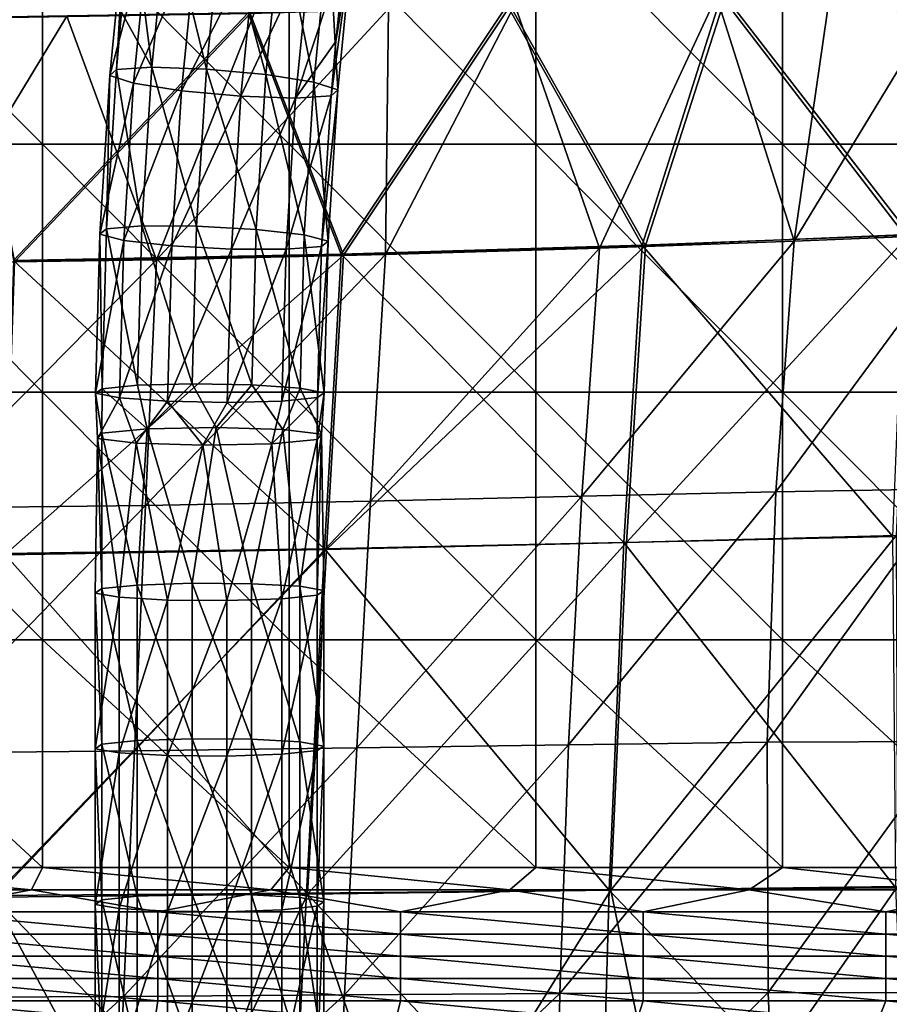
# Model space of a CAD drawing. Header units: millimetres. Extents: x -280 to 280, y 0 to 824.
# Tile 107 of 185: x 42 to 147, y 275 to 394. Entities that reach past the tile are written whole.
import ezdxf

# ---------------------------------------------------------------- set-up
doc = ezdxf.new("R2010")
doc.units = ezdxf.units.MM
doc.header["$LTSCALE"] = 101.851852
for name, color, linetype in [('117', 7, 'CONTINUOUS'), ('49', 7, 'CONTINUOUS'), ('58', 7, 'CONTINUOUS'), ('60', 7, 'CONTINUOUS'), ('76', 7, 'CONTINUOUS'), ('77', 7, 'CONTINUOUS'), ('78', 7, 'CONTINUOUS'), ('79', 7, 'CONTINUOUS'), ('95', 7, 'CONTINUOUS')]:
    doc.layers.add(name, color=color, linetype=linetype)

msp = doc.modelspace()

# ---------------------------------------------------------------- linework, layer by layer
at = {"layer": '117', "linetype": 'Continuous'}
for points in [[(156.28, 398.34, -411.05), (149.72, 367.77, -416.32), (127.45, 396.59, -430.45), (156.28, 398.34, -411.05)], [(127.45, 396.59, -430.45), (117.79, 366.46, -434.21), (101.4, 395.47, -442.91), (127.45, 396.59, -430.45)], [(149.72, 367.77, -416.32), (117.79, 366.46, -434.21), (127.45, 396.59, -430.45), (149.72, 367.77, -416.32)], [(69.92, 394.54, -453.3), (41.43, 364.52, -456.27), (35.73, 393.95, -459.88), (69.92, 394.54, -453.3)], [(81.22, 365.3, -447.8), (41.43, 364.52, -456.27), (69.92, 394.54, -453.3), (81.22, 365.3, -447.8)], [(101.4, 395.47, -442.91), (81.22, 365.3, -447.8), (69.92, 394.54, -453.3), (101.4, 395.47, -442.91)], [(117.79, 366.46, -434.21), (81.22, 365.3, -447.8), (101.4, 395.47, -442.91), (117.79, 366.46, -434.21)], [(117.79, 366.46, -434.21), (149.72, 367.77, -416.32), (115.49, 330.51, -436.1), (117.79, 366.46, -434.21)], [(115.49, 330.51, -436.1), (149.72, 367.77, -416.32), (148.13, 331.35, -422.86), (115.49, 330.51, -436.1)], [(81.22, 365.3, -447.8), (117.79, 366.46, -434.21), (79.15, 329.65, -446.31), (81.22, 365.3, -447.8)], [(79.15, 329.65, -446.31), (117.79, 366.46, -434.21), (115.49, 330.51, -436.1), (79.15, 329.65, -446.31)], [(41.43, 364.52, -456.27), (81.22, 365.3, -447.8), (40.24, 329.03, -452.73), (41.43, 364.52, -456.27)], [(40.24, 329.03, -452.73), (81.22, 365.3, -447.8), (79.15, 329.65, -446.31), (40.24, 329.03, -452.73)], [(115.49, 330.51, -436.1), (148.13, 331.35, -422.86), (113.57, 288.44, -439.86), (115.49, 330.51, -436.1)], [(113.57, 288.44, -439.86), (148.13, 331.35, -422.86), (148.3, 288.88, -433.19), (113.57, 288.44, -439.86)], [(79.15, 329.65, -446.31), (115.49, 330.51, -436.1), (76.86, 287.95, -445.06), (79.15, 329.65, -446.31)], [(76.86, 287.95, -445.06), (115.49, 330.51, -436.1), (113.57, 288.44, -439.86), (76.86, 287.95, -445.06)], [(40.24, 329.03, -452.73), (79.15, 329.65, -446.31), (38.78, 287.58, -448.34), (40.24, 329.03, -452.73)], [(38.78, 287.58, -448.34), (79.15, 329.65, -446.31), (76.86, 287.95, -445.06), (38.78, 287.58, -448.34)], [(89.82, 250.19, -444.21), (76.86, 287.95, -445.06), (113.57, 288.44, -439.86), (89.82, 250.19, -444.21)], [(121.41, 250.32, -444.2), (89.82, 250.19, -444.21), (113.57, 288.44, -439.86), (121.41, 250.32, -444.2)], [(121.41, 250.32, -444.2), (113.57, 288.44, -439.86), (148.3, 288.88, -433.19), (121.41, 250.32, -444.2)], [(153.86, 250.47, -444.16), (121.41, 250.32, -444.2), (148.3, 288.88, -433.19), (153.86, 250.47, -444.16)], [(59.07, 250.1, -444.21), (29.12, 250.04, -444.21), (38.78, 287.58, -448.34), (59.07, 250.1, -444.21)], [(59.07, 250.1, -444.21), (38.78, 287.58, -448.34), (76.86, 287.95, -445.06), (59.07, 250.1, -444.21)], [(89.82, 250.19, -444.21), (59.07, 250.1, -444.21), (76.86, 287.95, -445.06), (89.82, 250.19, -444.21)]]:
    msp.add_3dface(points, dxfattribs=at)
at = {"layer": '49', "linetype": 'Continuous'}
for points in [[(140.19, 397.39, -421.55), (154.82, 398.35, -410.94), (135.79, 366.99, -423), (140.19, 397.39, -421.55)], [(135.79, 366.99, -423), (154.82, 398.35, -410.94), (156.55, 367.82, -409.03), (135.79, 366.99, -423)], [(126.38, 396.64, -429.9), (140.19, 397.39, -421.55), (135.79, 366.99, -423), (126.38, 396.64, -429.9)], [(101.97, 395.59, -441.6), (126.38, 396.64, -429.9), (112.23, 366.14, -435.15), (101.97, 395.59, -441.6)], [(112.23, 366.14, -435.15), (126.38, 396.64, -429.9), (135.79, 366.99, -423), (112.23, 366.14, -435.15)], [(47.73, 394.2, -457.08), (70.44, 394.64, -452.14), (58.57, 364.73, -452.31), (47.73, 394.2, -457.08)], [(70.44, 394.64, -452.14), (86.67, 395.08, -447.29), (58.57, 364.73, -452.31), (70.44, 394.64, -452.14)], [(58.57, 364.73, -452.31), (86.67, 395.08, -447.29), (86.31, 365.36, -445.03), (58.57, 364.73, -452.31)], [(86.67, 395.08, -447.29), (101.97, 395.59, -441.6), (86.31, 365.36, -445.03), (86.67, 395.08, -447.29)], [(86.31, 365.36, -445.03), (101.97, 395.59, -441.6), (112.23, 366.14, -435.15), (86.31, 365.36, -445.03)], [(24.11, 393.93, -460.12), (47.73, 394.2, -457.08), (29.6, 364.32, -456.77), (24.11, 393.93, -460.12)], [(29.6, 364.32, -456.77), (47.73, 394.2, -457.08), (58.57, 364.73, -452.31), (29.6, 364.32, -456.77)], [(135.79, 366.99, -423), (156.55, 367.82, -409.03), (133.55, 336.64, -425.64), (135.79, 366.99, -423)], [(133.55, 336.64, -425.64), (156.55, 367.82, -409.03), (154.55, 337.02, -414.4), (133.55, 336.64, -425.64)], [(86.31, 365.36, -445.03), (112.23, 366.14, -435.15), (84.48, 335.52, -443.84), (86.31, 365.36, -445.03)], [(84.48, 335.52, -443.84), (112.23, 366.14, -435.15), (110.07, 336.1, -435.62), (84.48, 335.52, -443.84)], [(112.23, 366.14, -435.15), (135.79, 366.99, -423), (110.07, 336.1, -435.62), (112.23, 366.14, -435.15)], [(110.07, 336.1, -435.62), (135.79, 366.99, -423), (133.55, 336.64, -425.64), (110.07, 336.1, -435.62)], [(29.6, 364.32, -456.77), (58.57, 364.73, -452.31), (28.91, 334.65, -453.7), (29.6, 364.32, -456.77)], [(28.91, 334.65, -453.7), (58.57, 364.73, -452.31), (57.25, 335, -449.94), (28.91, 334.65, -453.7)], [(58.57, 364.73, -452.31), (86.31, 365.36, -445.03), (57.25, 335, -449.94), (58.57, 364.73, -452.31)], [(57.25, 335, -449.94), (86.31, 365.36, -445.03), (84.48, 335.52, -443.84), (57.25, 335, -449.94)], [(84.48, 335.52, -443.84), (110.07, 336.1, -435.62), (82.82, 305.65, -443.15), (84.48, 335.52, -443.84)], [(82.82, 305.65, -443.15), (110.07, 336.1, -435.62), (108.47, 306.03, -437.22), (82.82, 305.65, -443.15)], [(110.07, 336.1, -435.62), (133.55, 336.64, -425.64), (108.47, 306.03, -437.22), (110.07, 336.1, -435.62)], [(108.47, 306.03, -437.22), (133.55, 336.64, -425.64), (132.5, 306.32, -430.1), (108.47, 306.03, -437.22)], [(133.55, 336.64, -425.64), (154.55, 337.02, -414.4), (132.5, 306.32, -430.1), (133.55, 336.64, -425.64)], [(132.5, 306.32, -430.1), (154.55, 337.02, -414.4), (154.65, 306.41, -422.23), (132.5, 306.32, -430.1)], [(28.91, 334.65, -453.7), (57.25, 335, -449.94), (28.18, 305.02, -450.31), (28.91, 334.65, -453.7)], [(28.18, 305.02, -450.31), (57.25, 335, -449.94), (55.92, 305.28, -447.58), (28.18, 305.02, -450.31)], [(57.25, 335, -449.94), (84.48, 335.52, -443.84), (55.92, 305.28, -447.58), (57.25, 335, -449.94)], [(55.92, 305.28, -447.58), (84.48, 335.52, -443.84), (82.82, 305.65, -443.15), (55.92, 305.28, -447.58)], [(132.63, 276.03, -436.39), (107.41, 275.92, -439.97), (132.5, 306.32, -430.1), (132.63, 276.03, -436.39)], [(107.41, 275.92, -439.97), (108.47, 306.03, -437.22), (132.5, 306.32, -430.1), (107.41, 275.92, -439.97)], [(132.63, 276.03, -436.39), (132.5, 306.32, -430.1), (154.65, 306.41, -422.23), (132.63, 276.03, -436.39)], [(156.86, 276, -432.5), (132.63, 276.03, -436.39), (154.65, 306.41, -422.23), (156.86, 276, -432.5)], [(54.6, 275.56, -445.22), (27.42, 275.43, -446.62), (55.92, 305.28, -447.58), (54.6, 275.56, -445.22)], [(27.42, 275.43, -446.62), (28.18, 305.02, -450.31), (55.92, 305.28, -447.58), (27.42, 275.43, -446.62)], [(81.34, 275.74, -442.97), (54.6, 275.56, -445.22), (82.82, 305.65, -443.15), (81.34, 275.74, -442.97)], [(54.6, 275.56, -445.22), (55.92, 305.28, -447.58), (82.82, 305.65, -443.15), (54.6, 275.56, -445.22)], [(107.41, 275.92, -439.97), (81.34, 275.74, -442.97), (108.47, 306.03, -437.22), (107.41, 275.92, -439.97)], [(81.34, 275.74, -442.97), (82.82, 305.65, -443.15), (108.47, 306.03, -437.22), (81.34, 275.74, -442.97)], [(53.47, 250.16, -443.21), (26.74, 250.16, -443.21), (54.6, 275.56, -445.22), (53.47, 250.16, -443.21)], [(54.6, 275.56, -445.22), (26.74, 250.16, -443.21), (27.42, 275.43, -446.62), (54.6, 275.56, -445.22)], [(80.21, 250.16, -443.21), (53.47, 250.16, -443.21), (81.34, 275.74, -442.97), (80.21, 250.16, -443.21)], [(81.34, 275.74, -442.97), (53.47, 250.16, -443.21), (54.6, 275.56, -445.22), (81.34, 275.74, -442.97)], [(106.95, 250.16, -443.21), (80.21, 250.16, -443.21), (107.41, 275.92, -439.97), (106.95, 250.16, -443.21)], [(107.41, 275.92, -439.97), (80.21, 250.16, -443.21), (81.34, 275.74, -442.97), (107.41, 275.92, -439.97)], [(133.68, 250.16, -443.21), (106.95, 250.16, -443.21), (132.63, 276.03, -436.39), (133.68, 250.16, -443.21)], [(132.63, 276.03, -436.39), (106.95, 250.16, -443.21), (107.41, 275.92, -439.97), (132.63, 276.03, -436.39)], [(156.86, 276, -432.5), (133.68, 250.16, -443.21), (132.63, 276.03, -436.39), (156.86, 276, -432.5)], [(160.42, 250.16, -443.21), (133.68, 250.16, -443.21), (156.86, 276, -432.5), (160.42, 250.16, -443.21)]]:
    msp.add_3dface(points, dxfattribs=at)
at = {"layer": '58', "linetype": 'Continuous'}
for points in [[(14.48, 288.48, -16.93), (43.45, 288.48, -16.93), (14.93, 291.16, 12.94), (14.48, 288.48, -16.93)], [(14.93, 291.16, 12.94), (43.45, 288.48, -16.93), (44.78, 291.16, 12.94), (14.93, 291.16, 12.94)], [(43.45, 288.48, -16.93), (72.41, 288.48, -16.93), (44.78, 291.16, 12.94), (43.45, 288.48, -16.93)], [(44.78, 291.16, 12.94), (72.41, 288.48, -16.93), (74.64, 291.16, 12.94), (44.78, 291.16, 12.94)], [(72.41, 288.48, -16.93), (101.37, 288.48, -16.93), (74.64, 291.16, 12.94), (72.41, 288.48, -16.93)], [(74.64, 291.16, 12.94), (101.37, 288.48, -16.93), (104.49, 291.16, 12.94), (74.64, 291.16, 12.94)], [(101.37, 288.48, -16.93), (130.34, 288.48, -16.93), (104.49, 291.16, 12.94), (101.37, 288.48, -16.93)], [(104.49, 291.16, 12.94), (130.34, 288.48, -16.93), (134.35, 291.16, 12.94), (104.49, 291.16, 12.94)], [(130.34, 288.48, -16.93), (159.3, 288.48, -16.93), (134.35, 291.16, 12.94), (130.34, 288.48, -16.93)], [(134.35, 291.16, 12.94), (159.3, 288.48, -16.93), (164.2, 291.16, 12.94), (134.35, 291.16, 12.94)], [(43.45, 288.48, -16.93), (14.48, 288.48, -16.93), (29.38, 285.79, -46.82), (43.45, 288.48, -16.93)], [(58.75, 285.79, -46.82), (43.45, 288.48, -16.93), (29.38, 285.79, -46.82), (58.75, 285.79, -46.82)], [(72.41, 288.48, -16.93), (43.45, 288.48, -16.93), (58.75, 285.79, -46.82), (72.41, 288.48, -16.93)], [(88.12, 285.79, -46.82), (72.41, 288.48, -16.93), (58.75, 285.79, -46.82), (88.12, 285.79, -46.82)], [(101.37, 288.48, -16.93), (72.41, 288.48, -16.93), (88.12, 285.79, -46.82), (101.37, 288.48, -16.93)], [(117.5, 285.79, -46.82), (101.37, 288.48, -16.93), (88.12, 285.79, -46.82), (117.5, 285.79, -46.82)], [(130.34, 288.48, -16.93), (101.37, 288.48, -16.93), (117.5, 285.79, -46.82), (130.34, 288.48, -16.93)], [(146.88, 285.79, -46.82), (130.34, 288.48, -16.93), (117.5, 285.79, -46.82), (146.88, 285.79, -46.82)], [(159.3, 288.48, -16.93), (130.34, 288.48, -16.93), (146.88, 285.79, -46.82), (159.3, 288.48, -16.93)], [(176.25, 285.79, -46.82), (159.3, 288.48, -16.93), (146.88, 285.79, -46.82), (176.25, 285.79, -46.82)], [(58.75, 285.79, -46.82), (29.38, 285.79, -46.82), (58.75, 283.1, -76.71), (58.75, 285.79, -46.82)], [(58.75, 283.1, -76.71), (29.38, 285.79, -46.82), (29.38, 283.1, -76.71), (58.75, 283.1, -76.71)], [(88.12, 285.79, -46.82), (58.75, 285.79, -46.82), (88.12, 283.1, -76.71), (88.12, 285.79, -46.82)], [(88.12, 283.1, -76.71), (58.75, 285.79, -46.82), (58.75, 283.1, -76.71), (88.12, 283.1, -76.71)], [(117.5, 285.79, -46.82), (88.12, 285.79, -46.82), (117.5, 283.1, -76.71), (117.5, 285.79, -46.82)], [(117.5, 283.1, -76.71), (88.12, 285.79, -46.82), (88.12, 283.1, -76.71), (117.5, 283.1, -76.71)], [(146.88, 285.79, -46.82), (117.5, 285.79, -46.82), (146.88, 283.1, -76.71), (146.88, 285.79, -46.82)], [(146.88, 283.1, -76.71), (117.5, 285.79, -46.82), (117.5, 283.1, -76.71), (146.88, 283.1, -76.71)], [(176.25, 285.79, -46.82), (146.88, 285.79, -46.82), (176.25, 283.1, -76.71), (176.25, 285.79, -46.82)], [(176.25, 283.1, -76.71), (146.88, 285.79, -46.82), (146.88, 283.1, -76.71), (176.25, 283.1, -76.71)], [(58.75, 283.1, -76.71), (29.38, 283.1, -76.71), (58.75, 280.42, -106.61), (58.75, 283.1, -76.71)], [(58.75, 280.42, -106.61), (29.38, 283.1, -76.71), (29.38, 280.42, -106.61), (58.75, 280.42, -106.61)], [(88.12, 283.1, -76.71), (58.75, 283.1, -76.71), (88.12, 280.42, -106.61), (88.12, 283.1, -76.71)], [(88.12, 280.42, -106.61), (58.75, 283.1, -76.71), (58.75, 280.42, -106.61), (88.12, 280.42, -106.61)], [(117.5, 283.1, -76.71), (88.12, 283.1, -76.71), (117.5, 280.42, -106.61), (117.5, 283.1, -76.71)], [(117.5, 280.42, -106.61), (88.12, 283.1, -76.71), (88.12, 280.42, -106.61), (117.5, 280.42, -106.61)], [(146.88, 283.1, -76.71), (117.5, 283.1, -76.71), (146.88, 280.42, -106.61), (146.88, 283.1, -76.71)], [(146.88, 280.42, -106.61), (117.5, 283.1, -76.71), (117.5, 280.42, -106.61), (146.88, 280.42, -106.61)], [(176.25, 283.1, -76.71), (146.88, 283.1, -76.71), (176.25, 280.42, -106.61), (176.25, 283.1, -76.71)], [(176.25, 280.42, -106.61), (146.88, 283.1, -76.71), (146.88, 280.42, -106.61), (176.25, 280.42, -106.61)], [(58.75, 280.42, -106.61), (29.38, 280.42, -106.61), (58.75, 277.73, -136.5), (58.75, 280.42, -106.61)], [(58.75, 277.73, -136.5), (29.38, 280.42, -106.61), (29.38, 277.73, -136.5), (58.75, 277.73, -136.5)], [(88.12, 280.42, -106.61), (58.75, 280.42, -106.61), (88.12, 277.73, -136.5), (88.12, 280.42, -106.61)], [(88.12, 277.73, -136.5), (58.75, 280.42, -106.61), (58.75, 277.73, -136.5), (88.12, 277.73, -136.5)], [(117.5, 280.42, -106.61), (88.12, 280.42, -106.61), (117.5, 277.73, -136.5), (117.5, 280.42, -106.61)], [(117.5, 277.73, -136.5), (88.12, 280.42, -106.61), (88.12, 277.73, -136.5), (117.5, 277.73, -136.5)], [(146.88, 280.42, -106.61), (117.5, 280.42, -106.61), (146.88, 277.73, -136.5), (146.88, 280.42, -106.61)], [(146.88, 277.73, -136.5), (117.5, 280.42, -106.61), (117.5, 277.73, -136.5), (146.88, 277.73, -136.5)], [(176.25, 280.42, -106.61), (146.88, 280.42, -106.61), (176.25, 277.73, -136.5), (176.25, 280.42, -106.61)], [(176.25, 277.73, -136.5), (146.88, 280.42, -106.61), (146.88, 277.73, -136.5), (176.25, 277.73, -136.5)], [(29.38, 275.04, -166.4), (58.75, 275.04, -166.4), (29.38, 277.73, -136.5), (29.38, 275.04, -166.4)], [(58.75, 275.04, -166.4), (58.75, 277.73, -136.5), (29.38, 277.73, -136.5), (58.75, 275.04, -166.4)], [(58.75, 275.04, -166.4), (88.12, 275.04, -166.4), (58.75, 277.73, -136.5), (58.75, 275.04, -166.4)], [(88.12, 275.04, -166.4), (88.12, 277.73, -136.5), (58.75, 277.73, -136.5), (88.12, 275.04, -166.4)], [(88.12, 275.04, -166.4), (117.5, 275.04, -166.4), (88.12, 277.73, -136.5), (88.12, 275.04, -166.4)], [(117.5, 275.04, -166.4), (117.5, 277.73, -136.5), (88.12, 277.73, -136.5), (117.5, 275.04, -166.4)], [(117.5, 275.04, -166.4), (146.88, 275.04, -166.4), (117.5, 277.73, -136.5), (117.5, 275.04, -166.4)], [(146.88, 275.04, -166.4), (146.88, 277.73, -136.5), (117.5, 277.73, -136.5), (146.88, 275.04, -166.4)], [(146.88, 275.04, -166.4), (176.25, 275.04, -166.4), (146.88, 277.73, -136.5), (146.88, 275.04, -166.4)], [(176.25, 275.04, -166.4), (176.25, 277.73, -136.5), (146.88, 277.73, -136.5), (176.25, 275.04, -166.4)], [(58.33, 272.36, -196.29), (29.38, 275.04, -166.4), (29.16, 272.36, -196.29), (58.33, 272.36, -196.29)], [(58.75, 275.04, -166.4), (29.38, 275.04, -166.4), (58.33, 272.36, -196.29), (58.75, 275.04, -166.4)], [(87.49, 272.36, -196.29), (58.75, 275.04, -166.4), (58.33, 272.36, -196.29), (87.49, 272.36, -196.29)], [(88.12, 275.04, -166.4), (58.75, 275.04, -166.4), (87.49, 272.36, -196.29), (88.12, 275.04, -166.4)], [(116.66, 272.36, -196.29), (88.12, 275.04, -166.4), (87.49, 272.36, -196.29), (116.66, 272.36, -196.29)], [(117.5, 275.04, -166.4), (88.12, 275.04, -166.4), (116.66, 272.36, -196.29), (117.5, 275.04, -166.4)], [(145.82, 272.36, -196.29), (117.5, 275.04, -166.4), (116.66, 272.36, -196.29), (145.82, 272.36, -196.29)], [(146.88, 275.04, -166.4), (117.5, 275.04, -166.4), (145.82, 272.36, -196.29), (146.88, 275.04, -166.4)], [(174.99, 272.36, -196.29), (146.88, 275.04, -166.4), (145.82, 272.36, -196.29), (174.99, 272.36, -196.29)], [(176.25, 275.04, -166.4), (146.88, 275.04, -166.4), (174.99, 272.36, -196.29), (176.25, 275.04, -166.4)]]:
    msp.add_3dface(points, dxfattribs=at)
at = {"layer": '60', "linetype": 'Continuous'}
for points in [[(14.93, 378.73, 11.11), (44.78, 378.73, 11.11), (14.93, 408.73, 10.49), (14.93, 378.73, 11.11)], [(14.93, 408.73, 10.49), (44.78, 378.73, 11.11), (44.78, 408.73, 10.49), (14.93, 408.73, 10.49)], [(44.78, 378.73, 11.11), (74.64, 378.73, 11.11), (44.78, 408.73, 10.49), (44.78, 378.73, 11.11)], [(44.78, 408.73, 10.49), (74.64, 378.73, 11.11), (74.64, 408.73, 10.49), (44.78, 408.73, 10.49)], [(74.64, 378.73, 11.11), (104.49, 378.73, 11.11), (74.64, 408.73, 10.49), (74.64, 378.73, 11.11)], [(74.64, 408.73, 10.49), (104.49, 378.73, 11.11), (104.49, 408.73, 10.49), (74.64, 408.73, 10.49)], [(104.49, 378.73, 11.11), (134.35, 378.73, 11.11), (104.49, 408.73, 10.49), (104.49, 378.73, 11.11)], [(104.49, 408.73, 10.49), (134.35, 378.73, 11.11), (134.35, 408.73, 10.49), (104.49, 408.73, 10.49)], [(134.35, 378.73, 11.11), (164.2, 378.73, 11.11), (134.35, 408.73, 10.49), (134.35, 378.73, 11.11)], [(134.35, 408.73, 10.49), (164.2, 378.73, 11.11), (164.2, 408.73, 10.49), (134.35, 408.73, 10.49)], [(14.93, 348.72, 11.74), (44.78, 348.72, 11.74), (14.93, 378.73, 11.11), (14.93, 348.72, 11.74)], [(14.93, 378.73, 11.11), (44.78, 348.72, 11.74), (44.78, 378.73, 11.11), (14.93, 378.73, 11.11)], [(44.78, 348.72, 11.74), (74.64, 348.72, 11.74), (44.78, 378.73, 11.11), (44.78, 348.72, 11.74)], [(44.78, 378.73, 11.11), (74.64, 348.72, 11.74), (74.64, 378.73, 11.11), (44.78, 378.73, 11.11)], [(74.64, 348.72, 11.74), (104.49, 348.72, 11.74), (74.64, 378.73, 11.11), (74.64, 348.72, 11.74)], [(74.64, 378.73, 11.11), (104.49, 348.72, 11.74), (104.49, 378.73, 11.11), (74.64, 378.73, 11.11)], [(104.49, 348.72, 11.74), (134.35, 348.72, 11.74), (104.49, 378.73, 11.11), (104.49, 348.72, 11.74)], [(104.49, 378.73, 11.11), (134.35, 348.72, 11.74), (134.35, 378.73, 11.11), (104.49, 378.73, 11.11)], [(134.35, 348.72, 11.74), (164.2, 348.72, 11.74), (134.35, 378.73, 11.11), (134.35, 348.72, 11.74)], [(134.35, 378.73, 11.11), (164.2, 348.72, 11.74), (164.2, 378.73, 11.11), (134.35, 378.73, 11.11)], [(14.93, 318.71, 12.36), (44.78, 318.71, 12.36), (14.93, 348.72, 11.74), (14.93, 318.71, 12.36)], [(14.93, 348.72, 11.74), (44.78, 318.71, 12.36), (44.78, 348.72, 11.74), (14.93, 348.72, 11.74)], [(44.78, 318.71, 12.36), (74.64, 318.71, 12.36), (44.78, 348.72, 11.74), (44.78, 318.71, 12.36)], [(44.78, 348.72, 11.74), (74.64, 318.71, 12.36), (74.64, 348.72, 11.74), (44.78, 348.72, 11.74)], [(74.64, 318.71, 12.36), (104.49, 318.71, 12.36), (74.64, 348.72, 11.74), (74.64, 318.71, 12.36)], [(74.64, 348.72, 11.74), (104.49, 318.71, 12.36), (104.49, 348.72, 11.74), (74.64, 348.72, 11.74)], [(104.49, 318.71, 12.36), (134.35, 318.71, 12.36), (104.49, 348.72, 11.74), (104.49, 318.71, 12.36)], [(104.49, 348.72, 11.74), (134.35, 318.71, 12.36), (134.35, 348.72, 11.74), (104.49, 348.72, 11.74)], [(134.35, 318.71, 12.36), (164.2, 318.71, 12.36), (134.35, 348.72, 11.74), (134.35, 318.71, 12.36)], [(134.35, 348.72, 11.74), (164.2, 318.71, 12.36), (164.2, 348.72, 11.74), (134.35, 348.72, 11.74)], [(14.93, 291.16, 12.94), (44.78, 291.16, 12.94), (14.93, 318.71, 12.36), (14.93, 291.16, 12.94)], [(14.93, 318.71, 12.36), (44.78, 291.16, 12.94), (44.78, 318.71, 12.36), (14.93, 318.71, 12.36)], [(44.78, 291.16, 12.94), (74.64, 291.16, 12.94), (44.78, 318.71, 12.36), (44.78, 291.16, 12.94)], [(44.78, 318.71, 12.36), (74.64, 291.16, 12.94), (74.64, 318.71, 12.36), (44.78, 318.71, 12.36)], [(74.64, 291.16, 12.94), (104.49, 291.16, 12.94), (74.64, 318.71, 12.36), (74.64, 291.16, 12.94)], [(74.64, 318.71, 12.36), (104.49, 291.16, 12.94), (104.49, 318.71, 12.36), (74.64, 318.71, 12.36)], [(104.49, 291.16, 12.94), (134.35, 291.16, 12.94), (104.49, 318.71, 12.36), (104.49, 291.16, 12.94)], [(104.49, 318.71, 12.36), (134.35, 291.16, 12.94), (134.35, 318.71, 12.36), (104.49, 318.71, 12.36)], [(134.35, 291.16, 12.94), (164.2, 291.16, 12.94), (134.35, 318.71, 12.36), (134.35, 291.16, 12.94)], [(134.35, 318.71, 12.36), (164.2, 291.16, 12.94), (164.2, 318.71, 12.36), (134.35, 318.71, 12.36)]]:
    msp.add_3dface(points, dxfattribs=at)
at = {"layer": '76', "linetype": 'Continuous'}
for points in [[(58.02, 388.03, -457.33), (55.63, 406.94, -465.38), (54.34, 394.68, -463.93), (58.02, 388.03, -457.33)], [(59.91, 407.16, -459.53), (55.63, 406.94, -465.38), (58.02, 388.03, -457.33), (59.91, 407.16, -459.53)], [(64.64, 387.81, -454.39), (59.91, 407.16, -459.53), (58.02, 388.03, -457.33), (64.64, 387.81, -454.39)], [(66.51, 406.75, -456.57), (59.91, 407.16, -459.53), (64.64, 387.81, -454.39), (66.51, 406.75, -456.57)], [(71.82, 387.15, -455.13), (66.51, 406.75, -456.57), (64.64, 387.81, -454.39), (71.82, 387.15, -455.13)], [(73.66, 405.83, -457.28), (66.51, 406.75, -456.57), (71.82, 387.15, -455.13), (73.66, 405.83, -457.28)], [(77.63, 386.22, -459.36), (73.66, 405.83, -457.28), (71.82, 387.15, -455.13), (77.63, 386.22, -459.36)], [(79.45, 404.64, -461.48), (73.66, 405.83, -457.28), (77.63, 386.22, -459.36), (79.45, 404.64, -461.48)], [(80.52, 385.28, -465.94), (79.45, 404.64, -461.48), (77.63, 386.22, -459.36), (80.52, 385.28, -465.94)], [(82.32, 403.5, -468.03), (79.45, 404.64, -461.48), (80.52, 385.28, -465.94), (82.32, 403.5, -468.03)], [(80.29, 391.13, -473.83), (82.32, 403.5, -468.03), (79.72, 384.57, -473.1), (80.29, 391.13, -473.83)], [(79.72, 384.57, -473.1), (82.32, 403.5, -468.03), (80.52, 385.28, -465.94), (79.72, 384.57, -473.1)], [(81.51, 402.73, -475.19), (82.32, 403.5, -468.03), (80.29, 391.13, -473.83), (81.51, 402.73, -475.19)], [(53.73, 387.74, -463.17), (58.02, 388.03, -457.33), (54.34, 394.68, -463.93), (53.73, 387.74, -463.17)], [(56.81, 368.82, -455.4), (53.73, 387.74, -463.17), (52.52, 368.46, -461.22), (56.81, 368.82, -455.4)], [(58.02, 388.03, -457.33), (53.73, 387.74, -463.17), (56.81, 368.82, -455.4), (58.02, 388.03, -457.33)], [(63.44, 368.79, -452.47), (58.02, 388.03, -457.33), (56.81, 368.82, -455.4), (63.44, 368.79, -452.47)], [(64.64, 387.81, -454.39), (58.02, 388.03, -457.33), (63.44, 368.79, -452.47), (64.64, 387.81, -454.39)], [(70.64, 368.39, -453.24), (64.64, 387.81, -454.39), (63.44, 368.79, -452.47), (70.64, 368.39, -453.24)], [(71.82, 387.15, -455.13), (64.64, 387.81, -454.39), (70.64, 368.39, -453.24), (71.82, 387.15, -455.13)], [(76.47, 367.73, -457.49), (71.82, 387.15, -455.13), (70.64, 368.39, -453.24), (76.47, 367.73, -457.49)], [(77.63, 386.22, -459.36), (71.82, 387.15, -455.13), (76.47, 367.73, -457.49), (77.63, 386.22, -459.36)], [(79.37, 366.98, -464.09), (77.63, 386.22, -459.36), (76.47, 367.73, -457.49), (79.37, 366.98, -464.09)], [(80.52, 385.28, -465.94), (77.63, 386.22, -459.36), (79.37, 366.98, -464.09), (80.52, 385.28, -465.94)], [(79.72, 384.57, -473.1), (80.52, 385.28, -465.94), (78.57, 366.34, -471.27), (79.72, 384.57, -473.1)], [(78.57, 366.34, -471.27), (80.52, 385.28, -465.94), (79.37, 366.98, -464.09), (78.57, 366.34, -471.27)], [(56.28, 349.55, -453.72), (52.52, 368.46, -461.22), (51.99, 349.12, -459.54), (56.28, 349.55, -453.72)], [(56.81, 368.82, -455.4), (52.52, 368.46, -461.22), (56.28, 349.55, -453.72), (56.81, 368.82, -455.4)], [(62.92, 349.71, -450.81), (56.81, 368.82, -455.4), (56.28, 349.55, -453.72), (62.92, 349.71, -450.81)], [(63.44, 368.79, -452.47), (56.81, 368.82, -455.4), (62.92, 349.71, -450.81), (63.44, 368.79, -452.47)], [(70.12, 349.58, -451.6), (63.44, 368.79, -452.47), (62.92, 349.71, -450.81), (70.12, 349.58, -451.6)], [(70.64, 368.39, -453.24), (63.44, 368.79, -452.47), (70.12, 349.58, -451.6), (70.64, 368.39, -453.24)], [(75.96, 349.18, -455.88), (70.64, 368.39, -453.24), (70.12, 349.58, -451.6), (75.96, 349.18, -455.88)], [(76.47, 367.73, -457.49), (70.64, 368.39, -453.24), (75.96, 349.18, -455.88), (76.47, 367.73, -457.49)], [(78.87, 348.62, -462.49), (76.47, 367.73, -457.49), (75.96, 349.18, -455.88), (78.87, 348.62, -462.49)], [(79.37, 366.98, -464.09), (76.47, 367.73, -457.49), (78.87, 348.62, -462.49), (79.37, 366.98, -464.09)], [(78.57, 366.34, -471.27), (79.37, 366.98, -464.09), (78.07, 348.06, -469.67), (78.57, 366.34, -471.27)], [(78.07, 348.06, -469.67), (79.37, 366.98, -464.09), (78.87, 348.62, -462.49), (78.07, 348.06, -469.67)], [(56.28, 349.55, -453.72), (51.99, 349.12, -459.54), (57.44, 344.25, -452.45), (56.28, 349.55, -453.72)], [(62.92, 349.71, -450.81), (56.28, 349.55, -453.72), (57.44, 344.25, -452.45), (62.92, 349.71, -450.81)], [(65.81, 344.41, -450.26), (62.92, 349.71, -450.81), (57.44, 344.25, -452.45), (65.81, 344.41, -450.26)], [(70.12, 349.58, -451.6), (62.92, 349.71, -450.81), (65.81, 344.41, -450.26), (70.12, 349.58, -451.6)], [(73.87, 344.17, -453.4), (70.12, 349.58, -451.6), (65.81, 344.41, -450.26), (73.87, 344.17, -453.4)], [(75.96, 349.18, -455.88), (70.12, 349.58, -451.6), (73.87, 344.17, -453.4), (75.96, 349.18, -455.88)], [(57.44, 344.25, -452.45), (51.99, 349.12, -459.54), (51.96, 343.74, -459.12), (57.44, 344.25, -452.45)], [(78.54, 343.62, -460.66), (75.96, 349.18, -455.88), (73.87, 344.17, -453.4), (78.54, 343.62, -460.66)], [(78.87, 348.62, -462.49), (75.96, 349.18, -455.88), (78.54, 343.62, -460.66), (78.87, 348.62, -462.49)], [(78.07, 348.06, -469.67), (78.87, 348.62, -462.49), (78.04, 342.96, -469.28), (78.07, 348.06, -469.67)], [(78.04, 342.96, -469.28), (78.87, 348.62, -462.49), (78.54, 343.62, -460.66), (78.04, 342.96, -469.28)]]:
    msp.add_3dface(points, dxfattribs=at)
at = {"layer": '77', "linetype": 'Continuous'}
for points in [[(53.73, 387.74, -463.17), (54.81, 406.17, -472.53), (52.93, 387.04, -470.34), (53.73, 387.74, -463.17)], [(54.81, 406.17, -472.53), (57.69, 405.03, -479.09), (52.93, 387.04, -470.34), (54.81, 406.17, -472.53)], [(53.73, 387.74, -463.17), (54.34, 394.68, -463.93), (54.81, 406.17, -472.53), (53.73, 387.74, -463.17)], [(52.93, 387.04, -470.34), (57.69, 405.03, -479.09), (55.82, 386.09, -476.91), (52.93, 387.04, -470.34)], [(57.69, 405.03, -479.09), (63.48, 403.84, -483.29), (55.82, 386.09, -476.91), (57.69, 405.03, -479.09)], [(55.82, 386.09, -476.91), (63.48, 403.84, -483.29), (61.63, 385.17, -481.14), (55.82, 386.09, -476.91)], [(63.48, 403.84, -483.29), (70.63, 402.92, -484), (61.63, 385.17, -481.14), (63.48, 403.84, -483.29)], [(61.63, 385.17, -481.14), (70.63, 402.92, -484), (68.81, 384.51, -481.88), (61.63, 385.17, -481.14)], [(70.63, 402.92, -484), (77.23, 402.51, -481.03), (68.81, 384.51, -481.88), (70.63, 402.92, -484)], [(68.81, 384.51, -481.88), (77.23, 402.51, -481.03), (75.43, 384.29, -478.94), (68.81, 384.51, -481.88)], [(81.51, 402.73, -475.19), (80.29, 391.13, -473.83), (75.43, 384.29, -478.94), (81.51, 402.73, -475.19)], [(77.23, 402.51, -481.03), (81.51, 402.73, -475.19), (75.43, 384.29, -478.94), (77.23, 402.51, -481.03)], [(80.29, 391.13, -473.83), (79.72, 384.57, -473.1), (75.43, 384.29, -478.94), (80.29, 391.13, -473.83)], [(52.52, 368.46, -461.22), (53.73, 387.74, -463.17), (52.93, 387.04, -470.34), (52.52, 368.46, -461.22)], [(52.52, 368.46, -461.22), (52.93, 387.04, -470.34), (51.72, 367.82, -468.4), (52.52, 368.46, -461.22)], [(52.93, 387.04, -470.34), (55.82, 386.09, -476.91), (51.72, 367.82, -468.4), (52.93, 387.04, -470.34)], [(51.72, 367.82, -468.4), (55.82, 386.09, -476.91), (54.62, 367.07, -475), (51.72, 367.82, -468.4)], [(55.82, 386.09, -476.91), (61.63, 385.17, -481.14), (54.62, 367.07, -475), (55.82, 386.09, -476.91)], [(54.62, 367.07, -475), (61.63, 385.17, -481.14), (60.45, 366.41, -479.25), (54.62, 367.07, -475)], [(61.63, 385.17, -481.14), (68.81, 384.51, -481.88), (60.45, 366.41, -479.25), (61.63, 385.17, -481.14)], [(60.45, 366.41, -479.25), (68.81, 384.51, -481.88), (67.65, 366.01, -480.02), (60.45, 366.41, -479.25)], [(68.81, 384.51, -481.88), (75.43, 384.29, -478.94), (67.65, 366.01, -480.02), (68.81, 384.51, -481.88)], [(67.65, 366.01, -480.02), (75.43, 384.29, -478.94), (74.28, 365.99, -477.09), (67.65, 366.01, -480.02)], [(79.72, 384.57, -473.1), (78.57, 366.34, -471.27), (74.28, 365.99, -477.09), (79.72, 384.57, -473.1)], [(75.43, 384.29, -478.94), (79.72, 384.57, -473.1), (74.28, 365.99, -477.09), (75.43, 384.29, -478.94)], [(51.99, 349.12, -459.54), (52.52, 368.46, -461.22), (51.72, 367.82, -468.4), (51.99, 349.12, -459.54)], [(51.99, 349.12, -459.54), (51.72, 367.82, -468.4), (51.19, 348.56, -466.72), (51.99, 349.12, -459.54)], [(51.72, 367.82, -468.4), (54.62, 367.07, -475), (51.19, 348.56, -466.72), (51.72, 367.82, -468.4)], [(51.19, 348.56, -466.72), (54.62, 367.07, -475), (54.1, 348, -473.34), (51.19, 348.56, -466.72)], [(54.62, 367.07, -475), (60.45, 366.41, -479.25), (54.1, 348, -473.34), (54.62, 367.07, -475)], [(54.1, 348, -473.34), (60.45, 366.41, -479.25), (59.93, 347.6, -477.61), (54.1, 348, -473.34)], [(60.45, 366.41, -479.25), (67.65, 366.01, -480.02), (59.93, 347.6, -477.61), (60.45, 366.41, -479.25)], [(59.93, 347.6, -477.61), (67.65, 366.01, -480.02), (67.14, 347.46, -478.4), (59.93, 347.6, -477.61)], [(67.65, 366.01, -480.02), (74.28, 365.99, -477.09), (67.14, 347.46, -478.4), (67.65, 366.01, -480.02)], [(67.14, 347.46, -478.4), (74.28, 365.99, -477.09), (73.77, 347.63, -475.5), (67.14, 347.46, -478.4)], [(78.57, 366.34, -471.27), (78.07, 348.06, -469.67), (73.77, 347.63, -475.5), (78.57, 366.34, -471.27)], [(74.28, 365.99, -477.09), (78.57, 366.34, -471.27), (73.77, 347.63, -475.5), (74.28, 365.99, -477.09)], [(51.96, 343.74, -459.12), (51.99, 349.12, -459.54), (51.19, 348.56, -466.72), (51.96, 343.74, -459.12)], [(51.96, 343.74, -459.12), (51.19, 348.56, -466.72), (51.46, 343.08, -467.73), (51.96, 343.74, -459.12)], [(51.19, 348.56, -466.72), (54.1, 348, -473.34), (51.46, 343.08, -467.73), (51.19, 348.56, -466.72)], [(51.46, 343.08, -467.73), (54.1, 348, -473.34), (56.13, 342.53, -475), (51.46, 343.08, -467.73)], [(54.1, 348, -473.34), (59.93, 347.6, -477.61), (56.13, 342.53, -475), (54.1, 348, -473.34)], [(78.07, 348.06, -469.67), (78.04, 342.96, -469.28), (72.56, 342.45, -475.95), (78.07, 348.06, -469.67)], [(73.77, 347.63, -475.5), (78.07, 348.06, -469.67), (72.56, 342.45, -475.95), (73.77, 347.63, -475.5)], [(56.13, 342.53, -475), (59.93, 347.6, -477.61), (64.19, 342.29, -478.13), (56.13, 342.53, -475)], [(59.93, 347.6, -477.61), (67.14, 347.46, -478.4), (64.19, 342.29, -478.13), (59.93, 347.6, -477.61)], [(64.19, 342.29, -478.13), (67.14, 347.46, -478.4), (72.56, 342.45, -475.95), (64.19, 342.29, -478.13)], [(67.14, 347.46, -478.4), (73.77, 347.63, -475.5), (72.56, 342.45, -475.95), (67.14, 347.46, -478.4)]]:
    msp.add_3dface(points, dxfattribs=at)
at = {"layer": '78', "linetype": 'Continuous'}
for points in [[(57.44, 344.25, -452.45), (51.96, 343.74, -459.12), (56.25, 325.36, -451.86), (57.44, 344.25, -452.45)], [(56.25, 325.36, -451.86), (51.96, 343.74, -459.12), (51.96, 324.92, -457.69), (56.25, 325.36, -451.86)], [(62.89, 325.58, -448.96), (57.44, 344.25, -452.45), (56.25, 325.36, -451.86), (62.89, 325.58, -448.96)], [(65.81, 344.41, -450.26), (57.44, 344.25, -452.45), (62.89, 325.58, -448.96), (65.81, 344.41, -450.26)], [(70.09, 325.52, -449.76), (65.81, 344.41, -450.26), (62.89, 325.58, -448.96), (70.09, 325.52, -449.76)], [(73.87, 344.17, -453.4), (65.81, 344.41, -450.26), (70.09, 325.52, -449.76), (73.87, 344.17, -453.4)], [(75.93, 325.2, -454.04), (73.87, 344.17, -453.4), (70.09, 325.52, -449.76), (75.93, 325.2, -454.04)], [(78.54, 343.62, -460.66), (73.87, 344.17, -453.4), (75.93, 325.2, -454.04), (78.54, 343.62, -460.66)], [(78.84, 324.69, -460.66), (78.54, 343.62, -460.66), (75.93, 325.2, -454.04), (78.84, 324.69, -460.66)], [(78.04, 342.96, -469.28), (78.54, 343.62, -460.66), (78.04, 324.15, -467.84), (78.04, 342.96, -469.28)], [(78.04, 324.15, -467.84), (78.54, 343.62, -460.66), (78.84, 324.69, -460.66), (78.04, 324.15, -467.84)], [(56.25, 325.36, -451.86), (51.96, 324.92, -457.69), (56.25, 306.53, -450.43), (56.25, 325.36, -451.86)], [(62.89, 325.58, -448.96), (56.25, 325.36, -451.86), (62.89, 306.75, -447.53), (62.89, 325.58, -448.96)], [(62.89, 306.75, -447.53), (56.25, 325.36, -451.86), (56.25, 306.53, -450.43), (62.89, 306.75, -447.53)], [(70.09, 325.52, -449.76), (62.89, 325.58, -448.96), (70.09, 306.69, -448.32), (70.09, 325.52, -449.76)], [(70.09, 306.69, -448.32), (62.89, 325.58, -448.96), (62.89, 306.75, -447.53), (70.09, 306.69, -448.32)], [(75.93, 325.2, -454.04), (70.09, 325.52, -449.76), (75.93, 306.36, -452.61), (75.93, 325.2, -454.04)], [(75.93, 306.36, -452.61), (70.09, 325.52, -449.76), (70.09, 306.69, -448.32), (75.93, 306.36, -452.61)], [(56.25, 306.53, -450.43), (51.96, 324.92, -457.69), (51.96, 306.08, -456.25), (56.25, 306.53, -450.43)], [(78.84, 324.69, -460.66), (75.93, 325.2, -454.04), (78.84, 305.86, -459.22), (78.84, 324.69, -460.66)], [(78.84, 305.86, -459.22), (75.93, 325.2, -454.04), (75.93, 306.36, -452.61), (78.84, 305.86, -459.22)], [(78.04, 324.15, -467.84), (78.84, 324.69, -460.66), (78.04, 305.31, -466.41), (78.04, 324.15, -467.84)], [(78.04, 305.31, -466.41), (78.84, 324.69, -460.66), (78.84, 305.86, -459.22), (78.04, 305.31, -466.41)], [(56.25, 306.53, -450.43), (51.96, 306.08, -456.25), (56.25, 287.69, -448.99), (56.25, 306.53, -450.43)], [(62.89, 306.75, -447.53), (56.25, 306.53, -450.43), (62.89, 287.91, -446.09), (62.89, 306.75, -447.53)], [(62.89, 287.91, -446.09), (56.25, 306.53, -450.43), (56.25, 287.69, -448.99), (62.89, 287.91, -446.09)], [(70.09, 306.69, -448.32), (62.89, 306.75, -447.53), (70.09, 287.85, -446.89), (70.09, 306.69, -448.32)], [(70.09, 287.85, -446.89), (62.89, 306.75, -447.53), (62.89, 287.91, -446.09), (70.09, 287.85, -446.89)], [(75.93, 306.36, -452.61), (70.09, 306.69, -448.32), (75.93, 287.53, -451.17), (75.93, 306.36, -452.61)], [(75.93, 287.53, -451.17), (70.09, 306.69, -448.32), (70.09, 287.85, -446.89), (75.93, 287.53, -451.17)], [(78.84, 305.86, -459.22), (75.93, 306.36, -452.61), (78.84, 287.02, -457.79), (78.84, 305.86, -459.22)], [(78.84, 287.02, -457.79), (75.93, 306.36, -452.61), (75.93, 287.53, -451.17), (78.84, 287.02, -457.79)], [(56.25, 287.69, -448.99), (51.96, 306.08, -456.25), (51.96, 287.25, -454.81), (56.25, 287.69, -448.99)], [(78.04, 305.31, -466.41), (78.84, 305.86, -459.22), (78.04, 286.47, -464.97), (78.04, 305.31, -466.41)], [(78.04, 286.47, -464.97), (78.84, 305.86, -459.22), (78.84, 287.02, -457.79), (78.04, 286.47, -464.97)], [(56.25, 287.69, -448.99), (51.96, 287.25, -454.81), (56.25, 268.85, -447.56), (56.25, 287.69, -448.99)], [(56.25, 268.85, -447.56), (51.96, 287.25, -454.81), (51.96, 268.41, -453.38), (56.25, 268.85, -447.56)], [(62.89, 287.91, -446.09), (56.25, 287.69, -448.99), (62.89, 269.08, -444.66), (62.89, 287.91, -446.09)], [(62.89, 269.08, -444.66), (56.25, 287.69, -448.99), (56.25, 268.85, -447.56), (62.89, 269.08, -444.66)], [(70.09, 287.85, -446.89), (62.89, 287.91, -446.09), (70.09, 269.02, -445.45), (70.09, 287.85, -446.89)], [(70.09, 269.02, -445.45), (62.89, 287.91, -446.09), (62.89, 269.08, -444.66), (70.09, 269.02, -445.45)], [(75.93, 287.53, -451.17), (70.09, 287.85, -446.89), (75.93, 268.69, -449.73), (75.93, 287.53, -451.17)], [(75.93, 268.69, -449.73), (70.09, 287.85, -446.89), (70.09, 269.02, -445.45), (75.93, 268.69, -449.73)], [(78.84, 287.02, -457.79), (75.93, 287.53, -451.17), (78.84, 268.18, -456.35), (78.84, 287.02, -457.79)], [(78.84, 268.18, -456.35), (75.93, 287.53, -451.17), (75.93, 268.69, -449.73), (78.84, 268.18, -456.35)], [(78.04, 286.47, -464.97), (78.84, 287.02, -457.79), (78.04, 267.64, -463.53), (78.04, 286.47, -464.97)], [(78.04, 267.64, -463.53), (78.84, 287.02, -457.79), (78.84, 268.18, -456.35), (78.04, 267.64, -463.53)]]:
    msp.add_3dface(points, dxfattribs=at)
at = {"layer": '79', "linetype": 'Continuous'}
for points in [[(51.96, 343.74, -459.12), (51.46, 343.08, -467.73), (51.96, 324.92, -457.69), (51.96, 343.74, -459.12)], [(51.96, 324.92, -457.69), (51.46, 343.08, -467.73), (51.16, 324.37, -464.87), (51.96, 324.92, -457.69)], [(51.16, 324.37, -464.87), (51.46, 343.08, -467.73), (54.07, 323.87, -471.49), (51.16, 324.37, -464.87)], [(51.46, 343.08, -467.73), (56.13, 342.53, -475), (54.07, 323.87, -471.49), (51.46, 343.08, -467.73)], [(54.07, 323.87, -471.49), (56.13, 342.53, -475), (59.91, 323.54, -475.77), (54.07, 323.87, -471.49)], [(56.13, 342.53, -475), (64.19, 342.29, -478.13), (59.91, 323.54, -475.77), (56.13, 342.53, -475)], [(59.91, 323.54, -475.77), (64.19, 342.29, -478.13), (67.11, 323.48, -476.56), (59.91, 323.54, -475.77)], [(64.19, 342.29, -478.13), (72.56, 342.45, -475.95), (67.11, 323.48, -476.56), (64.19, 342.29, -478.13)], [(67.11, 323.48, -476.56), (72.56, 342.45, -475.95), (73.75, 323.7, -473.66), (67.11, 323.48, -476.56)], [(72.56, 342.45, -475.95), (78.04, 342.96, -469.28), (73.75, 323.7, -473.66), (72.56, 342.45, -475.95)], [(78.04, 342.96, -469.28), (78.04, 324.15, -467.84), (73.75, 323.7, -473.66), (78.04, 342.96, -469.28)], [(51.96, 306.08, -456.25), (51.96, 324.92, -457.69), (51.16, 324.37, -464.87), (51.96, 306.08, -456.25)], [(51.96, 306.08, -456.25), (51.16, 324.37, -464.87), (51.16, 305.54, -463.43), (51.96, 306.08, -456.25)], [(51.16, 324.37, -464.87), (54.07, 323.87, -471.49), (51.16, 305.54, -463.43), (51.16, 324.37, -464.87)], [(51.16, 305.54, -463.43), (54.07, 323.87, -471.49), (54.07, 305.03, -470.05), (51.16, 305.54, -463.43)], [(54.07, 323.87, -471.49), (59.91, 323.54, -475.77), (54.07, 305.03, -470.05), (54.07, 323.87, -471.49)], [(54.07, 305.03, -470.05), (59.91, 323.54, -475.77), (59.91, 304.71, -474.33), (54.07, 305.03, -470.05)], [(59.91, 323.54, -475.77), (67.11, 323.48, -476.56), (59.91, 304.71, -474.33), (59.91, 323.54, -475.77)], [(59.91, 304.71, -474.33), (67.11, 323.48, -476.56), (67.11, 304.64, -475.13), (59.91, 304.71, -474.33)], [(67.11, 323.48, -476.56), (73.75, 323.7, -473.66), (67.11, 304.64, -475.13), (67.11, 323.48, -476.56)], [(67.11, 304.64, -475.13), (73.75, 323.7, -473.66), (73.75, 304.87, -472.23), (67.11, 304.64, -475.13)], [(78.04, 324.15, -467.84), (78.04, 305.31, -466.41), (73.75, 304.87, -472.23), (78.04, 324.15, -467.84)], [(73.75, 323.7, -473.66), (78.04, 324.15, -467.84), (73.75, 304.87, -472.23), (73.75, 323.7, -473.66)], [(51.96, 287.25, -454.81), (51.96, 306.08, -456.25), (51.16, 305.54, -463.43), (51.96, 287.25, -454.81)], [(51.96, 287.25, -454.81), (51.16, 305.54, -463.43), (51.16, 286.7, -462), (51.96, 287.25, -454.81)], [(51.16, 305.54, -463.43), (54.07, 305.03, -470.05), (51.16, 286.7, -462), (51.16, 305.54, -463.43)], [(78.04, 305.31, -466.41), (78.04, 286.47, -464.97), (73.75, 286.03, -470.79), (78.04, 305.31, -466.41)], [(73.75, 304.87, -472.23), (78.04, 305.31, -466.41), (73.75, 286.03, -470.79), (73.75, 304.87, -472.23)], [(51.16, 286.7, -462), (54.07, 305.03, -470.05), (54.07, 286.2, -468.61), (51.16, 286.7, -462)], [(54.07, 305.03, -470.05), (59.91, 304.71, -474.33), (54.07, 286.2, -468.61), (54.07, 305.03, -470.05)], [(54.07, 286.2, -468.61), (59.91, 304.71, -474.33), (59.91, 285.87, -472.9), (54.07, 286.2, -468.61)], [(59.91, 304.71, -474.33), (67.11, 304.64, -475.13), (59.91, 285.87, -472.9), (59.91, 304.71, -474.33)], [(59.91, 285.87, -472.9), (67.11, 304.64, -475.13), (67.11, 285.81, -473.69), (59.91, 285.87, -472.9)], [(67.11, 304.64, -475.13), (73.75, 304.87, -472.23), (67.11, 285.81, -473.69), (67.11, 304.64, -475.13)], [(67.11, 285.81, -473.69), (73.75, 304.87, -472.23), (73.75, 286.03, -470.79), (67.11, 285.81, -473.69)], [(51.96, 268.41, -453.38), (51.96, 287.25, -454.81), (51.16, 286.7, -462), (51.96, 268.41, -453.38)], [(51.96, 268.41, -453.38), (51.16, 286.7, -462), (51.16, 267.86, -460.56), (51.96, 268.41, -453.38)], [(51.16, 286.7, -462), (54.07, 286.2, -468.61), (51.16, 267.86, -460.56), (51.16, 286.7, -462)], [(51.16, 267.86, -460.56), (54.07, 286.2, -468.61), (54.07, 267.36, -467.18), (51.16, 267.86, -460.56)], [(54.07, 286.2, -468.61), (59.91, 285.87, -472.9), (54.07, 267.36, -467.18), (54.07, 286.2, -468.61)], [(67.11, 285.81, -473.69), (73.75, 286.03, -470.79), (67.11, 266.97, -472.26), (67.11, 285.81, -473.69)], [(67.11, 266.97, -472.26), (73.75, 286.03, -470.79), (73.75, 267.19, -469.36), (67.11, 266.97, -472.26)], [(78.04, 286.47, -464.97), (78.04, 267.64, -463.53), (73.75, 267.19, -469.36), (78.04, 286.47, -464.97)], [(73.75, 286.03, -470.79), (78.04, 286.47, -464.97), (73.75, 267.19, -469.36), (73.75, 286.03, -470.79)], [(54.07, 267.36, -467.18), (59.91, 285.87, -472.9), (59.91, 267.03, -471.46), (54.07, 267.36, -467.18)], [(59.91, 285.87, -472.9), (67.11, 285.81, -473.69), (59.91, 267.03, -471.46), (59.91, 285.87, -472.9)], [(59.91, 267.03, -471.46), (67.11, 285.81, -473.69), (67.11, 266.97, -472.26), (59.91, 267.03, -471.46)]]:
    msp.add_3dface(points, dxfattribs=at)
at = {"layer": '95', "linetype": 'Continuous'}
for points in [[(155.65, 398.41, -410.28), (126.96, 396.67, -429.58), (149.17, 367.72, -415.49), (155.65, 398.41, -410.28)], [(126.96, 396.67, -429.58), (101.03, 395.56, -441.99), (117.37, 366.48, -433.3), (126.96, 396.67, -429.58)], [(149.17, 367.72, -415.49), (126.96, 396.67, -429.58), (117.37, 366.48, -433.3), (149.17, 367.72, -415.49)], [(69.67, 394.62, -452.34), (35.61, 394.04, -458.89), (41.29, 364.64, -455.29), (69.67, 394.62, -452.34)], [(80.94, 365.39, -446.84), (69.67, 394.62, -452.34), (41.29, 364.64, -455.29), (80.94, 365.39, -446.84)], [(101.03, 395.56, -441.99), (69.67, 394.62, -452.34), (80.94, 365.39, -446.84), (101.03, 395.56, -441.99)], [(117.37, 366.48, -433.3), (101.03, 395.56, -441.99), (80.94, 365.39, -446.84), (117.37, 366.48, -433.3)], [(149.17, 367.72, -415.49), (117.37, 366.48, -433.3), (147.72, 331.22, -421.96), (149.17, 367.72, -415.49)], [(117.37, 366.48, -433.3), (80.94, 365.39, -446.84), (115.17, 330.51, -435.15), (117.37, 366.48, -433.3)], [(147.72, 331.22, -421.96), (117.37, 366.48, -433.3), (115.17, 330.51, -435.15), (147.72, 331.22, -421.96)], [(80.94, 365.39, -446.84), (41.29, 364.64, -455.29), (78.94, 329.75, -445.34), (80.94, 365.39, -446.84)], [(115.17, 330.51, -435.15), (80.94, 365.39, -446.84), (78.94, 329.75, -445.34), (115.17, 330.51, -435.15)], [(78.94, 329.75, -445.34), (41.29, 364.64, -455.29), (40.13, 329.18, -451.75), (78.94, 329.75, -445.34)], [(115.17, 330.51, -435.15), (78.94, 329.75, -445.34), (113.4, 288.43, -438.87), (115.17, 330.51, -435.15)], [(148.09, 288.72, -432.22), (115.17, 330.51, -435.15), (113.4, 288.43, -438.87), (148.09, 288.72, -432.22)], [(147.72, 331.22, -421.96), (115.17, 330.51, -435.15), (148.09, 288.72, -432.22), (147.72, 331.22, -421.96)], [(76.75, 288.07, -444.07), (40.13, 329.18, -451.75), (38.73, 287.78, -447.36), (76.75, 288.07, -444.07)], [(78.94, 329.75, -445.34), (40.13, 329.18, -451.75), (76.75, 288.07, -444.07), (78.94, 329.75, -445.34)], [(113.4, 288.43, -438.87), (78.94, 329.75, -445.34), (76.75, 288.07, -444.07), (113.4, 288.43, -438.87)], [(113.4, 288.43, -438.87), (76.75, 288.07, -444.07), (112.29, 250.16, -443.21), (113.4, 288.43, -438.87)], [(149.72, 250.16, -443.21), (113.4, 288.43, -438.87), (112.29, 250.16, -443.21), (149.72, 250.16, -443.21)], [(148.09, 288.72, -432.22), (113.4, 288.43, -438.87), (149.72, 250.16, -443.21), (148.09, 288.72, -432.22)], [(74.86, 250.16, -443.21), (38.73, 287.78, -447.36), (37.43, 250.16, -443.21), (74.86, 250.16, -443.21)], [(76.75, 288.07, -444.07), (38.73, 287.78, -447.36), (74.86, 250.16, -443.21), (76.75, 288.07, -444.07)], [(112.29, 250.16, -443.21), (76.75, 288.07, -444.07), (74.86, 250.16, -443.21), (112.29, 250.16, -443.21)]]:
    msp.add_3dface(points, dxfattribs=at)

doc.saveas('drawing.dxf')
